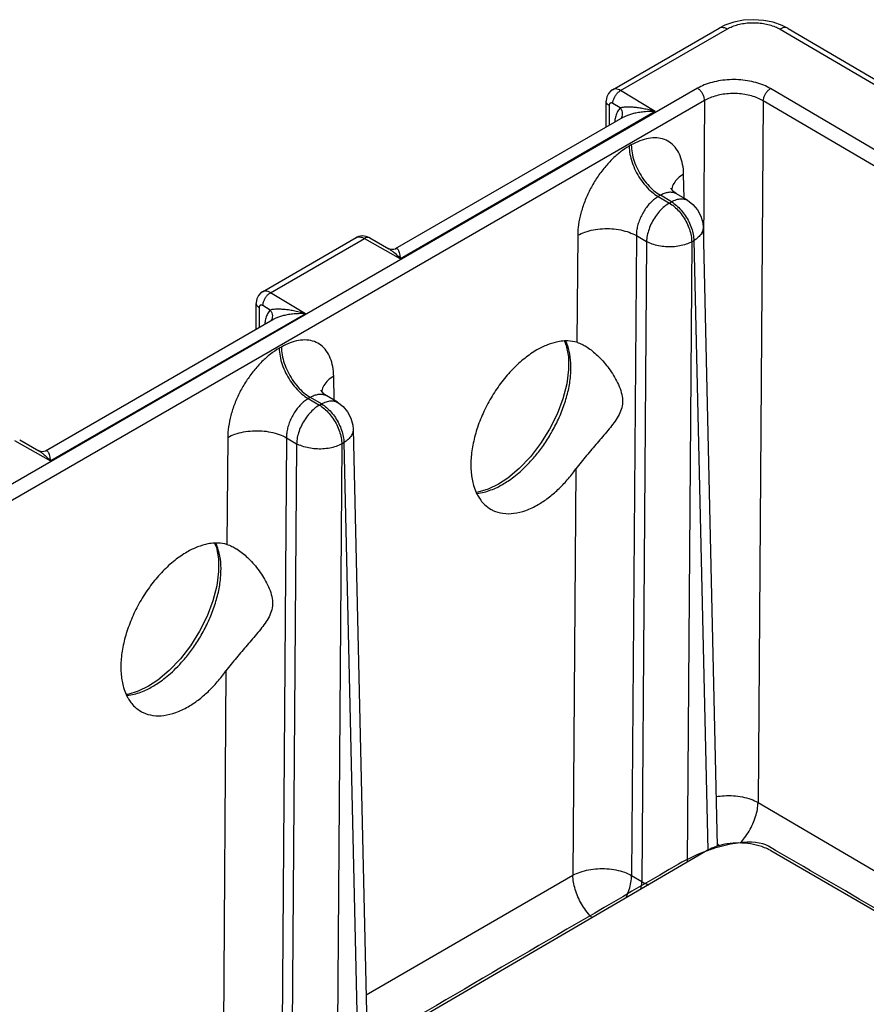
# Model space of a CAD drawing. Header units: inches. Extents: x 0 to 34, y 0 to 22.
# Tile 24 of 94: x 8.5 to 10.1, y 16.5 to 18.3. Entities that reach past the tile are written whole.
import ezdxf

# ---------------------------------------------------------------- set-up
doc = ezdxf.new("R2010")
doc.units = ezdxf.units.IN
doc.header["$LTSCALE"] = 1.87
doc.header["$MEASUREMENT"] = 0
doc.layers.get('0').update_dxf_attribs({"linetype": 'CONTINUOUS'})
doc.layers.add('DATUMCURVES', color=7, linetype='CONTINUOUS')

msp = doc.modelspace()

# ---------------------------------------------------------------- linework, layer by layer
at = {"color": 7, "linetype": 'CONTINUOUS'}
for p, q in [((9.8623, 18.3006), (9.8452, 18.2947)), ((9.6342, 18.1737), (9.8347, 18.2895)), ((9.6493, 18.172), (9.8499, 18.2879)), ((9.8452, 18.2947), (9.8347, 18.2895)), ((9.9489, 18.2874), (12.26, 16.9297)), ((9.9639, 18.2888), (9.953, 18.2944)), ((9.9639, 18.2889), (12.275, 16.9312)), ((9.7938, 18.1764), (4.568, 15.1591)), ((9.7145, 18.1324), (9.6493, 18.172)), ((12.0681, 16.9202), (9.931, 18.1757)), ((9.8072, 18.1533), (4.5814, 15.136)), ((9.6221, 18.1032), (9.6221, 18.1518)), ((9.6485, 18.1394), (9.6348, 18.1478)), ((9.8072, 18.1533), (9.8052, 17.884)), ((9.9174, 18.1527), (9.9076, 16.8344)), ((12.0545, 16.8973), (9.9174, 18.1527)), ((9.7145, 18.1324), (9.2356, 17.8558)), ((9.6278, 18.1438), (9.6278, 18.1065)), ((9.6532, 18.1211), (9.226, 17.8745)), ((9.6694, 18.0699), (9.6654, 18.0676)), ((9.7688, 17.9695), (9.7678, 18.015)), ((9.724, 17.9752), (9.7201, 17.9729)), ((9.7201, 17.9729), (9.7409, 17.9607)), ((9.7448, 17.963), (9.724, 17.9752)), ((9.7409, 17.9607), (9.7448, 17.963)), ((9.7546, 17.9779), (9.7546, 17.9779)), ((9.7748, 17.9659), (9.7546, 17.9779)), ((9.8044, 17.9156), (9.8309, 16.7522)), ((8.9766, 17.794), (9.1527, 17.8957)), ((8.9917, 17.7923), (9.168, 17.8942)), ((9.168, 17.8942), (9.2356, 17.8558)), ((9.1778, 17.8953), (9.2139, 17.8748)), ((9.5687, 17.9001), (9.5672, 17.699)), ((9.679, 17.8995), (9.67, 16.6972)), ((9.679, 17.8995), (9.6981, 17.8883)), ((9.7829, 17.8879), (9.7869, 17.8901)), ((9.7869, 17.8901), (9.813, 16.7446)), ((9.6981, 17.8883), (9.6891, 16.686)), ((9.7829, 17.8879), (9.7742, 16.7222)), ((9.0569, 17.7527), (8.9917, 17.7923)), ((8.9645, 17.7235), (8.9645, 17.7721)), ((8.9702, 17.7641), (8.9701, 17.7268)), ((8.9909, 17.7597), (8.9772, 17.7681)), ((8.9956, 17.7414), (8.5684, 17.4948)), ((9.0569, 17.7527), (8.5779, 17.4761)), ((9.0118, 17.6902), (9.0078, 17.6879)), ((9.1112, 17.5898), (9.1102, 17.6353)), ((9.0664, 17.5955), (9.0625, 17.5932)), ((9.0625, 17.5932), (9.0833, 17.581)), ((9.0872, 17.5833), (9.0664, 17.5955)), ((9.097, 17.5982), (9.0969, 17.5982)), ((9.1172, 17.5863), (9.097, 17.5982)), ((9.0833, 17.581), (9.0872, 17.5833)), ((8.9111, 17.5204), (8.9096, 17.3193)), ((9.0214, 17.5198), (9.0124, 16.3175)), ((9.0214, 17.5198), (9.0405, 17.5086)), ((9.1468, 17.5359), (9.1733, 16.3718)), ((8.5104, 17.5145), (8.5779, 17.4761)), ((8.5201, 17.5156), (8.5563, 17.4951)), ((9.0405, 17.5086), (9.0315, 16.3063)), ((9.1253, 17.5082), (9.1166, 16.3387)), ((9.1253, 17.5082), (9.1293, 17.5105)), ((9.1293, 17.5105), (9.1554, 16.3614)), ((9.5654, 17.4612), (9.5597, 16.6977)), ((8.9078, 17.0815), (8.9021, 16.318)), ((9.9076, 16.8344), (10.9677, 16.2116)), ((9.8117, 16.744), (5.7633, 14.3836)), ((10.3468, 16.5023), (9.9319, 16.7437)), ((9.171, 16.4733), (9.5597, 16.6977)), ((9.67, 16.6972), (9.6891, 16.686))]:
    msp.add_line(p, q, dxfattribs=at)
for points in [[(9.953, 18.2944), (9.9359, 18.3004), (9.9178, 18.3039), (9.8991, 18.3052), (9.8804, 18.3041), (9.8623, 18.3006)], [(9.6342, 18.1737), (9.6309, 18.1714), (9.6265, 18.1666), (9.6235, 18.1605), (9.6222, 18.1536), (9.6221, 18.1518)], [(9.7546, 17.9779), (9.7496, 17.9815), (9.746, 17.9854), (9.7444, 17.9881), (9.7442, 17.9886)], [(9.7748, 17.9659), (9.7853, 17.9582), (9.7939, 17.9481), (9.8002, 17.9363), (9.8038, 17.9233), (9.8044, 17.9156)], [(9.1778, 17.8953), (9.1709, 17.8981), (9.1637, 17.8988), (9.157, 17.8976), (9.1527, 17.8957)], [(9.2261, 17.8745), (9.2256, 17.8743), (9.223, 17.8734), (9.2193, 17.8732), (9.2155, 17.874), (9.2139, 17.8748)], [(8.9766, 17.794), (8.9733, 17.7917), (8.9689, 17.7869), (8.9659, 17.7808), (8.9646, 17.7739), (8.9645, 17.7721)], [(9.544, 17.7011), (9.5473, 17.693), (9.5512, 17.6719), (9.5515, 17.6479), (9.5481, 17.6213), (9.5409, 17.5931), (9.5301, 17.5642), (9.5159, 17.5358), (9.499, 17.5087), (9.4798, 17.4839), (9.459, 17.4621), (9.4373, 17.444), (9.42, 17.4327)], [(9.0969, 17.5982), (9.092, 17.6018), (9.0884, 17.6057), (9.0868, 17.6084), (9.0866, 17.6089)], [(9.1172, 17.5863), (9.1277, 17.5785), (9.1363, 17.5684), (9.1426, 17.5566), (9.1461, 17.5436), (9.1468, 17.5359)], [(8.5684, 17.4948), (8.568, 17.4946), (8.5654, 17.4937), (8.5617, 17.4935), (8.5579, 17.4943), (8.5563, 17.4951)], [(9.42, 17.4327), (9.4005, 17.4232), (9.3808, 17.4173), (9.3784, 17.4171)], [(8.8864, 17.3214), (8.8897, 17.3133), (8.8936, 17.2922), (8.8939, 17.2682), (8.8905, 17.2416), (8.8833, 17.2134), (8.8724, 17.1845), (8.8583, 17.1561), (8.8414, 17.129), (8.8222, 17.1042), (8.8013, 17.0824), (8.7797, 17.0643), (8.7624, 17.053)], [(8.7624, 17.053), (8.7429, 17.0435), (8.7232, 17.0376), (8.7208, 17.0374)]]:
    msp.add_lwpolyline(points, dxfattribs=at)
for points, knots in [([(9.8499, 18.2879), (9.8529, 18.2896), (9.8594, 18.2927), (9.8699, 18.2961), (9.8814, 18.2985), (9.8933, 18.2996), (9.9055, 18.2996), (9.9175, 18.2983), (9.9289, 18.2958), (9.9394, 18.2923), (9.9459, 18.2891), (9.9489, 18.2874)], [0, 0, 0, 0, 0.100665, 0.208866, 0.322733, 0.440154, 0.558847, 0.676373, 0.790452, 0.898961, 1, 1, 1, 1]), ([(9.8347, 18.2895), (9.8347, 18.2895), (9.8361, 18.2903), (9.8394, 18.2912), (9.8447, 18.2905), (9.8482, 18.2889), (9.8499, 18.2879)], [0, 0, 0, 0, 0.004778, 0.295568, 0.621473, 1, 1, 1, 1]), ([(9.9639, 18.2889), (9.9639, 18.2889), (9.9625, 18.2897), (9.9592, 18.2906), (9.954, 18.2899), (9.9506, 18.2884), (9.9489, 18.2874)], [0, 0, 0, 0, 0.014224, 0.301817, 0.6248, 1, 1, 1, 1]), ([(9.931, 18.1757), (9.9269, 18.1781), (9.918, 18.1825), (9.9034, 18.1874), (9.8875, 18.1908), (9.8709, 18.1926), (9.854, 18.1927), (9.8374, 18.1911), (9.8214, 18.1878), (9.8068, 18.183), (9.7979, 18.1787), (9.7938, 18.1764)], [0, 0, 0, 0, 0.099331, 0.208114, 0.323262, 0.441283, 0.559683, 0.677545, 0.792443, 0.900949, 1, 1, 1, 1]), ([(9.6493, 18.172), (9.6478, 18.1729), (9.6448, 18.1743), (9.6402, 18.1753), (9.6366, 18.1749), (9.6348, 18.174), (9.6342, 18.1737)], [0, 0, 0, 0, 0.327947, 0.616324, 0.873033, 1, 1, 1, 1]), ([(9.6348, 18.1478), (9.6348, 18.1496), (9.6354, 18.1534), (9.6375, 18.159), (9.6406, 18.1643), (9.6446, 18.1688), (9.6477, 18.1711), (9.6493, 18.172)], [0, 0, 0, 0, 0.186188, 0.391885, 0.60498, 0.811803, 1, 1, 1, 1]), ([(9.8072, 18.1533), (9.8071, 18.155), (9.8066, 18.1587), (9.8047, 18.1639), (9.8018, 18.1689), (9.7982, 18.1732), (9.7953, 18.1755), (9.7938, 18.1764)], [0, 0, 0, 0, 0.187338, 0.393528, 0.60646, 0.812655, 1, 1, 1, 1]), ([(9.9174, 18.1527), (9.9142, 18.1547), (9.907, 18.1582), (9.8953, 18.1622), (9.8825, 18.165), (9.8691, 18.1665), (9.8555, 18.1665), (9.8422, 18.1652), (9.8294, 18.1626), (9.8176, 18.1587), (9.8104, 18.1552), (9.8072, 18.1533)], [0, 0, 0, 0, 0.099696, 0.208479, 0.323528, 0.441372, 0.559566, 0.677266, 0.792077, 0.900591, 1, 1, 1, 1]), ([(9.9174, 18.1527), (9.9175, 18.1545), (9.9181, 18.1581), (9.92, 18.1634), (9.923, 18.1683), (9.9266, 18.1726), (9.9295, 18.1748), (9.931, 18.1757)], [0, 0, 0, 0, 0.187548, 0.393989, 0.607048, 0.813117, 1, 1, 1, 1]), ([(9.6278, 18.1438), (9.6264, 18.1446), (9.6242, 18.1463), (9.6224, 18.1494), (9.6222, 18.1512), (9.6222, 18.1518)], [0, 0, 0, 0, 0.45295, 0.834172, 1, 1, 1, 1]), ([(9.6348, 18.1478), (9.6343, 18.1481), (9.6333, 18.1485), (9.6318, 18.1489), (9.6304, 18.1487), (9.6292, 18.148), (9.6284, 18.1469), (9.6279, 18.1454), (9.6278, 18.1444), (9.6278, 18.1438)], [0, 0, 0, 0, 0.165135, 0.309837, 0.43824, 0.560503, 0.689365, 0.834531, 1, 1, 1, 1]), ([(9.6485, 18.1394), (9.6466, 18.1373), (9.6434, 18.1325), (9.64, 18.1242), (9.6386, 18.1173), (9.6381, 18.1133), (9.638, 18.1125)], [0, 0, 0, 0, 0.286223, 0.592165, 0.910148, 1, 1, 1, 1]), ([(9.7145, 18.1324), (9.7106, 18.1336), (9.7033, 18.1356), (9.6927, 18.1379), (9.6834, 18.1395), (9.6751, 18.1404), (9.6678, 18.1409), (9.6616, 18.141), (9.6563, 18.1407), (9.6521, 18.1402), (9.6496, 18.1397), (9.6485, 18.1394)], [0, 0, 0, 0, 0.181173, 0.341645, 0.482981, 0.607006, 0.715213, 0.808075, 0.885874, 0.949591, 1, 1, 1, 1]), ([(9.6485, 18.1394), (9.6497, 18.1378), (9.6515, 18.1343), (9.6528, 18.1287), (9.6522, 18.1234), (9.6508, 18.1204), (9.6499, 18.1191)], [0, 0, 0, 0, 0.278334, 0.54172, 0.788328, 1, 1, 1, 1]), ([(9.7145, 18.1324), (9.7103, 18.1326), (9.7022, 18.1327), (9.6908, 18.1319), (9.6807, 18.1305), (9.6719, 18.1285), (9.6643, 18.1262), (9.6581, 18.1237), (9.6546, 18.1219), (9.6531, 18.1211)], [0, 0, 0, 0, 0.201723, 0.38252, 0.543439, 0.685979, 0.811384, 0.919797, 1, 1, 1, 1]), ([(9.7678, 18.015), (9.7676, 18.0211), (9.7665, 18.0327), (9.762, 18.049), (9.7546, 18.0628), (9.7444, 18.0736), (9.7316, 18.0807), (9.7171, 18.0837), (9.7014, 18.0827), (9.6851, 18.078), (9.6746, 18.0729), (9.6694, 18.0699)], [0, 0, 0, 0, 0.126176, 0.242918, 0.350383, 0.450816, 0.54869, 0.649374, 0.757125, 0.874008, 1, 1, 1, 1]), ([(9.6654, 18.0676), (9.6597, 18.0643), (9.6484, 18.0566), (9.6324, 18.0424), (9.6171, 18.0254), (9.6033, 18.0062), (9.5913, 17.9855), (9.5815, 17.9638), (9.5743, 17.9419), (9.5699, 17.9207), (9.5687, 17.9068), (9.5687, 17.9001)], [0, 0, 0, 0, 0.097953, 0.204852, 0.318875, 0.437448, 0.557684, 0.676761, 0.791845, 0.900244, 1, 1, 1, 1]), ([(9.6654, 18.0676), (9.6655, 18.0626), (9.6666, 18.0523), (9.6707, 18.0367), (9.6772, 18.0212), (9.6858, 18.0063), (9.696, 17.9929), (9.7074, 17.9816), (9.7158, 17.9754), (9.7201, 17.9729)], [0, 0, 0, 0, 0.131483, 0.27408, 0.423864, 0.576128, 0.725913, 0.868514, 1, 1, 1, 1]), ([(9.6694, 18.0699), (9.6694, 18.0649), (9.6705, 18.0546), (9.6746, 18.039), (9.6812, 18.0235), (9.6897, 18.0086), (9.6999, 17.9952), (9.7113, 17.9839), (9.7198, 17.9777), (9.724, 17.9752)], [0, 0, 0, 0, 0.131482, 0.274078, 0.423862, 0.576126, 0.725912, 0.868513, 1, 1, 1, 1]), ([(9.7678, 18.015), (9.7639, 18.0127), (9.7569, 18.0077), (9.749, 17.9983), (9.746, 17.9908), (9.7453, 17.9869), (9.7452, 17.9866)], [0, 0, 0, 0, 0.363404, 0.683971, 0.970466, 1, 1, 1, 1]), ([(9.7201, 17.9729), (9.7176, 17.9715), (9.7127, 17.9681), (9.7058, 17.9619), (9.6992, 17.9545), (9.6933, 17.9461), (9.6882, 17.937), (9.6841, 17.9275), (9.6811, 17.9179), (9.6793, 17.9086), (9.679, 17.9025), (9.679, 17.8995)], [0, 0, 0, 0, 0.097843, 0.204372, 0.318, 0.43623, 0.556248, 0.675297, 0.790588, 0.899459, 1, 1, 1, 1]), ([(9.7546, 17.9779), (9.7535, 17.9785), (9.7505, 17.9799), (9.7449, 17.9811), (9.738, 17.9807), (9.7309, 17.9787), (9.7263, 17.9765), (9.724, 17.9752)], [0, 0, 0, 0, 0.11311, 0.312664, 0.524813, 0.753714, 1, 1, 1, 1]), ([(9.7448, 17.963), (9.7478, 17.9647), (9.7536, 17.9674), (9.7626, 17.9692), (9.7698, 17.9684), (9.7736, 17.9667), (9.7748, 17.9659)], [0, 0, 0, 0, 0.324767, 0.610398, 0.864912, 1, 1, 1, 1]), ([(9.7448, 17.963), (9.7481, 17.9611), (9.7546, 17.9564), (9.7633, 17.9476), (9.7712, 17.9373), (9.7778, 17.9259), (9.7828, 17.9139), (9.786, 17.902), (9.7868, 17.894), (9.7869, 17.8901)], [0, 0, 0, 0, 0.130872, 0.273504, 0.423346, 0.57574, 0.725662, 0.868398, 1, 1, 1, 1]), ([(9.7409, 17.9607), (9.7376, 17.9588), (9.7311, 17.9542), (9.7223, 17.9455), (9.7143, 17.9353), (9.7076, 17.924), (9.7025, 17.912), (9.6991, 17.9001), (9.6982, 17.8921), (9.6981, 17.8883)], [0, 0, 0, 0, 0.130503, 0.272948, 0.42276, 0.575247, 0.725336, 0.868259, 1, 1, 1, 1]), ([(9.7409, 17.9607), (9.7442, 17.9588), (9.7507, 17.9541), (9.7594, 17.9453), (9.7673, 17.935), (9.7739, 17.9236), (9.7789, 17.9116), (9.7821, 17.8997), (9.7829, 17.8917), (9.7829, 17.8879)], [0, 0, 0, 0, 0.131487, 0.274088, 0.423874, 0.576138, 0.725922, 0.868518, 1, 1, 1, 1]), ([(9.5687, 17.9001), (9.573, 17.9025), (9.5827, 17.9067), (9.5983, 17.9107), (9.6152, 17.9128), (9.6325, 17.9127), (9.6494, 17.9105), (9.665, 17.9062), (9.6746, 17.902), (9.679, 17.8995)], [0, 0, 0, 0, 0.130632, 0.273029, 0.423076, 0.575831, 0.726078, 0.868853, 1, 1, 1, 1]), ([(9.8044, 17.9156), (9.8045, 17.9141), (9.8041, 17.9099), (9.8013, 17.903), (9.7952, 17.8958), (9.7899, 17.8919), (9.7869, 17.8901)], [0, 0, 0, 0, 0.135598, 0.390781, 0.676314, 1, 1, 1, 1]), ([(9.1527, 17.8957), (9.1533, 17.896), (9.1552, 17.8969), (9.1589, 17.8973), (9.1635, 17.8964), (9.1665, 17.895), (9.168, 17.8942)], [0, 0, 0, 0, 0.126899, 0.384315, 0.67285, 1, 1, 1, 1]), ([(9.1777, 17.8953), (9.1772, 17.8956), (9.1755, 17.8963), (9.172, 17.8961), (9.1693, 17.8949), (9.168, 17.8942)], [0, 0, 0, 0, 0.167638, 0.545431, 1, 1, 1, 1]), ([(9.2139, 17.8748), (9.214, 17.8747), (9.2157, 17.8737), (9.2192, 17.8714), (9.2243, 17.8673), (9.2299, 17.8621), (9.2336, 17.858), (9.2356, 17.8558)], [0, 0, 0, 0, 0.015534, 0.207308, 0.430815, 0.692743, 1, 1, 1, 1]), ([(9.2261, 17.8745), (9.2265, 17.8748), (9.2276, 17.8753), (9.2294, 17.8751), (9.231, 17.8736), (9.2322, 17.8711), (9.2334, 17.8674), (9.2345, 17.8621), (9.2352, 17.8581), (9.2356, 17.8558)], [0, 0, 0, 0, 0.070038, 0.138317, 0.21697, 0.329163, 0.489427, 0.709272, 1, 1, 1, 1]), ([(9.7829, 17.8879), (9.7796, 17.886), (9.7722, 17.8828), (9.7602, 17.8797), (9.7472, 17.8781), (9.7339, 17.8782), (9.7209, 17.8799), (9.7088, 17.8831), (9.7014, 17.8864), (9.6981, 17.8883)], [0, 0, 0, 0, 0.130632, 0.273029, 0.423076, 0.575831, 0.726078, 0.868853, 1, 1, 1, 1]), ([(8.9917, 17.7923), (8.9902, 17.7932), (8.9872, 17.7946), (8.9826, 17.7956), (8.979, 17.7952), (8.9772, 17.7943), (8.9766, 17.794)], [0, 0, 0, 0, 0.327947, 0.616324, 0.873033, 1, 1, 1, 1]), ([(8.9772, 17.7681), (8.9772, 17.7699), (8.9778, 17.7737), (8.9798, 17.7793), (8.983, 17.7846), (8.9869, 17.7891), (8.9901, 17.7914), (8.9917, 17.7923)], [0, 0, 0, 0, 0.186188, 0.391885, 0.60498, 0.811803, 1, 1, 1, 1]), ([(8.9702, 17.7641), (8.9688, 17.7649), (8.9666, 17.7666), (8.9648, 17.7697), (8.9645, 17.7715), (8.9645, 17.7721)], [0, 0, 0, 0, 0.45295, 0.834172, 1, 1, 1, 1]), ([(8.9772, 17.7681), (8.9767, 17.7684), (8.9757, 17.7688), (8.9742, 17.7692), (8.9728, 17.769), (8.9716, 17.7683), (8.9707, 17.7672), (8.9702, 17.7658), (8.9702, 17.7647), (8.9702, 17.7641)], [0, 0, 0, 0, 0.165135, 0.309837, 0.43824, 0.560503, 0.689365, 0.834531, 1, 1, 1, 1]), ([(8.9909, 17.7597), (8.989, 17.7576), (8.9857, 17.7528), (8.9824, 17.7445), (8.981, 17.7376), (8.9805, 17.7336), (8.9804, 17.7328)], [0, 0, 0, 0, 0.286223, 0.592165, 0.910148, 1, 1, 1, 1]), ([(9.0569, 17.7527), (9.053, 17.7539), (9.0457, 17.7559), (9.0351, 17.7582), (9.0257, 17.7598), (9.0175, 17.7607), (9.0102, 17.7612), (9.004, 17.7613), (8.9987, 17.761), (8.9945, 17.7605), (8.992, 17.76), (8.9909, 17.7597)], [0, 0, 0, 0, 0.181173, 0.341645, 0.482981, 0.607006, 0.715213, 0.808075, 0.885874, 0.949591, 1, 1, 1, 1]), ([(8.9909, 17.7597), (8.9921, 17.7581), (8.9939, 17.7546), (8.9952, 17.749), (8.9946, 17.7437), (8.9932, 17.7407), (8.9923, 17.7394)], [0, 0, 0, 0, 0.278334, 0.54172, 0.788328, 1, 1, 1, 1]), ([(9.0569, 17.7527), (9.0527, 17.7529), (9.0446, 17.753), (9.0332, 17.7523), (9.0231, 17.7508), (9.0142, 17.7488), (9.0067, 17.7465), (9.0005, 17.7441), (8.997, 17.7422), (8.9955, 17.7414)], [0, 0, 0, 0, 0.201723, 0.38252, 0.543439, 0.685979, 0.811384, 0.919797, 1, 1, 1, 1]), ([(9.1102, 17.6353), (9.11, 17.6414), (9.1089, 17.653), (9.1044, 17.6693), (9.097, 17.6831), (9.0867, 17.6939), (9.074, 17.701), (9.0595, 17.704), (9.0437, 17.703), (9.0275, 17.6983), (9.017, 17.6932), (9.0118, 17.6902)], [0, 0, 0, 0, 0.126176, 0.242918, 0.350383, 0.450816, 0.54869, 0.649374, 0.757125, 0.874008, 1, 1, 1, 1]), ([(9.0078, 17.6879), (9.0021, 17.6846), (8.9908, 17.6769), (8.9748, 17.6627), (8.9595, 17.6457), (8.9457, 17.6265), (8.9336, 17.6058), (8.9239, 17.5841), (8.9167, 17.5622), (8.9123, 17.541), (8.9111, 17.5271), (8.9111, 17.5204)], [0, 0, 0, 0, 0.097953, 0.204852, 0.318875, 0.437448, 0.557684, 0.676761, 0.791845, 0.900244, 1, 1, 1, 1]), ([(9.0078, 17.6879), (9.0079, 17.6829), (9.009, 17.6726), (9.0131, 17.657), (9.0196, 17.6415), (9.0282, 17.6267), (9.0384, 17.6132), (9.0498, 17.6019), (9.0582, 17.5957), (9.0625, 17.5932)], [0, 0, 0, 0, 0.131483, 0.27408, 0.423864, 0.576128, 0.725913, 0.868514, 1, 1, 1, 1]), ([(9.0118, 17.6902), (9.0118, 17.6852), (9.0129, 17.6749), (9.017, 17.6593), (9.0235, 17.6438), (9.0321, 17.6289), (9.0423, 17.6155), (9.0537, 17.6042), (9.0621, 17.598), (9.0664, 17.5955)], [0, 0, 0, 0, 0.131482, 0.274078, 0.423862, 0.576126, 0.725912, 0.868513, 1, 1, 1, 1]), ([(9.4274, 17.432), (9.4308, 17.4339), (9.4381, 17.4385), (9.4494, 17.4466), (9.4619, 17.457), (9.4755, 17.4701), (9.49, 17.4863), (9.505, 17.5059), (9.5196, 17.5289), (9.5329, 17.5545), (9.5437, 17.5815), (9.5515, 17.6086), (9.5558, 17.6348), (9.5565, 17.6595), (9.5537, 17.6817), (9.5492, 17.6952), (9.5464, 17.7013)], [0, 0, 0, 0, 0.037582, 0.081475, 0.132718, 0.192274, 0.260949, 0.339316, 0.426819, 0.51994, 0.613277, 0.703089, 0.787566, 0.865567, 0.936636, 1, 1, 1, 1]), ([(9.5439, 17.7015), (9.5398, 17.7013), (9.5289, 17.6999), (9.5113, 17.6946), (9.4985, 17.6883), (9.492, 17.6846)], [0, 0, 0, 0, 0.225718, 0.595701, 1, 1, 1, 1]), ([(9.5672, 17.699), (9.5617, 17.7006), (9.5538, 17.7017), (9.546, 17.7016), (9.5439, 17.7015)], [0, 0, 0, 0, 0.736901, 1, 1, 1, 1]), ([(9.5846, 17.691), (9.5852, 17.6906), (9.5892, 17.6881), (9.5965, 17.6827), (9.6064, 17.6741), (9.6161, 17.664), (9.6254, 17.6527), (9.6342, 17.6402), (9.642, 17.6267), (9.6485, 17.6125), (9.6528, 17.5979), (9.6536, 17.5831), (9.6498, 17.5693), (9.643, 17.5567), (9.6347, 17.5448), (9.6254, 17.5331), (9.6155, 17.5214), (9.6053, 17.5097), (9.5951, 17.498), (9.5849, 17.4861), (9.575, 17.4739), (9.5685, 17.4655), (9.5654, 17.4612)], [0, 0, 0, 0, 0.007425, 0.050094, 0.09615, 0.145587, 0.19765, 0.251306, 0.306449, 0.36214, 0.416118, 0.467083, 0.51601, 0.565791, 0.617084, 0.669631, 0.723899, 0.77888, 0.833615, 0.888312, 0.943622, 1, 1, 1, 1]), ([(9.5672, 17.699), (9.5704, 17.6981), (9.5764, 17.6957), (9.582, 17.6926), (9.5846, 17.691)], [0, 0, 0, 0, 0.527796, 1, 1, 1, 1]), ([(9.492, 17.6846), (9.484, 17.68), (9.4681, 17.6689), (9.4461, 17.6487), (9.4256, 17.6249), (9.4074, 17.5982), (9.3921, 17.5696), (9.3801, 17.5399), (9.3719, 17.5102), (9.3677, 17.4815), (9.3677, 17.4547), (9.3715, 17.4332), (9.3759, 17.4211), (9.3778, 17.4169)], [0, 0, 0, 0, 0.089389, 0.185612, 0.286666, 0.390976, 0.495549, 0.598864, 0.697777, 0.791304, 0.877066, 0.95523, 1, 1, 1, 1]), ([(9.1102, 17.6353), (9.1063, 17.633), (9.0993, 17.628), (9.0914, 17.6186), (9.0883, 17.6111), (9.0877, 17.6072), (9.0876, 17.6069)], [0, 0, 0, 0, 0.363404, 0.683971, 0.970466, 1, 1, 1, 1]), ([(9.0625, 17.5932), (9.06, 17.5918), (9.0551, 17.5884), (9.0482, 17.5822), (9.0416, 17.5748), (9.0357, 17.5664), (9.0306, 17.5573), (9.0265, 17.5478), (9.0235, 17.5382), (9.0217, 17.5289), (9.0213, 17.5228), (9.0214, 17.5198)], [0, 0, 0, 0, 0.097843, 0.204372, 0.318, 0.43623, 0.556248, 0.675297, 0.790588, 0.899459, 1, 1, 1, 1]), ([(9.0969, 17.5982), (9.0959, 17.5988), (9.0929, 17.6002), (9.0873, 17.6014), (9.0804, 17.601), (9.0733, 17.599), (9.0687, 17.5968), (9.0664, 17.5955)], [0, 0, 0, 0, 0.11311, 0.312664, 0.524813, 0.753714, 1, 1, 1, 1]), ([(9.0833, 17.581), (9.08, 17.5791), (9.0735, 17.5745), (9.0647, 17.5658), (9.0567, 17.5556), (9.05, 17.5443), (9.0449, 17.5323), (9.0415, 17.5204), (9.0406, 17.5124), (9.0405, 17.5086)], [0, 0, 0, 0, 0.130503, 0.272948, 0.42276, 0.575247, 0.725336, 0.868259, 1, 1, 1, 1]), ([(9.0833, 17.581), (9.0866, 17.5791), (9.0931, 17.5744), (9.1018, 17.5656), (9.1097, 17.5553), (9.1163, 17.5439), (9.1213, 17.5319), (9.1244, 17.52), (9.1253, 17.512), (9.1253, 17.5082)], [0, 0, 0, 0, 0.131487, 0.274088, 0.423874, 0.576138, 0.725922, 0.868518, 1, 1, 1, 1]), ([(9.0872, 17.5833), (9.0902, 17.585), (9.096, 17.5877), (9.105, 17.5895), (9.1122, 17.5887), (9.116, 17.587), (9.1172, 17.5862)], [0, 0, 0, 0, 0.324767, 0.610398, 0.864912, 1, 1, 1, 1]), ([(9.0872, 17.5833), (9.0905, 17.5814), (9.097, 17.5767), (9.1057, 17.5679), (9.1136, 17.5576), (9.1202, 17.5462), (9.1252, 17.5342), (9.1284, 17.5223), (9.1292, 17.5143), (9.1293, 17.5105)], [0, 0, 0, 0, 0.130872, 0.273504, 0.423346, 0.57574, 0.725662, 0.868398, 1, 1, 1, 1]), ([(8.9111, 17.5204), (8.9154, 17.5228), (8.925, 17.527), (8.9407, 17.531), (8.9576, 17.5331), (8.9749, 17.533), (8.9918, 17.5308), (9.0074, 17.5265), (9.017, 17.5223), (9.0214, 17.5198)], [0, 0, 0, 0, 0.130632, 0.273029, 0.423076, 0.575831, 0.726078, 0.868853, 1, 1, 1, 1]), ([(9.1468, 17.5359), (9.1468, 17.5344), (9.1465, 17.5302), (9.1437, 17.5233), (9.1376, 17.5161), (9.1323, 17.5122), (9.1293, 17.5105)], [0, 0, 0, 0, 0.135598, 0.390781, 0.676314, 1, 1, 1, 1]), ([(9.1253, 17.5082), (9.122, 17.5063), (9.1146, 17.5031), (9.1026, 17.5), (9.0896, 17.4984), (9.0762, 17.4985), (9.0633, 17.5002), (9.0512, 17.5034), (9.0438, 17.5067), (9.0405, 17.5086)], [0, 0, 0, 0, 0.130632, 0.273029, 0.423076, 0.575831, 0.726078, 0.868853, 1, 1, 1, 1]), ([(8.5563, 17.4951), (8.5564, 17.495), (8.5581, 17.494), (8.5616, 17.4917), (8.5667, 17.4876), (8.5722, 17.4824), (8.576, 17.4783), (8.5779, 17.4761)], [0, 0, 0, 0, 0.015534, 0.207308, 0.430815, 0.692743, 1, 1, 1, 1]), ([(8.5684, 17.4948), (8.5689, 17.4951), (8.5699, 17.4956), (8.5718, 17.4954), (8.5734, 17.4939), (8.5746, 17.4914), (8.5758, 17.4877), (8.5769, 17.4824), (8.5776, 17.4784), (8.5779, 17.4761)], [0, 0, 0, 0, 0.070038, 0.138317, 0.21697, 0.329163, 0.489427, 0.709272, 1, 1, 1, 1]), ([(9.4942, 17.3941), (9.5008, 17.3978), (9.5138, 17.4066), (9.5322, 17.4223), (9.5497, 17.4406), (9.5603, 17.4541), (9.5654, 17.4612)], [0, 0, 0, 0, 0.230815, 0.476355, 0.733761, 1, 1, 1, 1]), ([(9.3793, 17.4151), (9.3793, 17.4151), (9.384, 17.4156), (9.3929, 17.4172), (9.4055, 17.4213), (9.4169, 17.4263), (9.424, 17.43), (9.4274, 17.432)], [0, 0, 0, 0, 0.003372, 0.273577, 0.530998, 0.77359, 1, 1, 1, 1]), ([(9.3778, 17.4169), (9.3789, 17.4145), (9.3815, 17.4095), (9.3847, 17.4047), (9.3865, 17.4023)], [0, 0, 0, 0, 0.467004, 1, 1, 1, 1]), ([(9.3865, 17.4023), (9.3887, 17.3994), (9.3945, 17.3928), (9.4016, 17.3875), (9.4061, 17.3851)], [0, 0, 0, 0, 0.42195, 1, 1, 1, 1]), ([(9.4061, 17.3851), (9.4072, 17.3844), (9.4141, 17.3808), (9.4285, 17.3767), (9.4498, 17.377), (9.4722, 17.3828), (9.4869, 17.3898), (9.4942, 17.3941)], [0, 0, 0, 0, 0.042209, 0.25199, 0.476436, 0.724882, 1, 1, 1, 1]), ([(8.7698, 17.0523), (8.7732, 17.0543), (8.7805, 17.0588), (8.7918, 17.067), (8.8043, 17.0774), (8.8179, 17.0904), (8.8324, 17.1066), (8.8474, 17.1262), (8.862, 17.1492), (8.8753, 17.1748), (8.8861, 17.2018), (8.8938, 17.2289), (8.8981, 17.2551), (8.8989, 17.2798), (8.8961, 17.302), (8.8916, 17.3155), (8.8888, 17.3216)], [0, 0, 0, 0, 0.037582, 0.081475, 0.132718, 0.192274, 0.260949, 0.339316, 0.426819, 0.51994, 0.613277, 0.703089, 0.787566, 0.865567, 0.936636, 1, 1, 1, 1]), ([(8.8863, 17.3218), (8.8822, 17.3216), (8.8713, 17.3202), (8.8536, 17.3149), (8.8408, 17.3086), (8.8344, 17.3049)], [0, 0, 0, 0, 0.225718, 0.595701, 1, 1, 1, 1]), ([(8.9096, 17.3193), (8.9041, 17.3209), (8.8962, 17.322), (8.8884, 17.3219), (8.8863, 17.3218)], [0, 0, 0, 0, 0.736901, 1, 1, 1, 1]), ([(8.9096, 17.3193), (8.9128, 17.3184), (8.9188, 17.316), (8.9244, 17.3129), (8.927, 17.3113)], [0, 0, 0, 0, 0.527796, 1, 1, 1, 1]), ([(8.8344, 17.3049), (8.8264, 17.3003), (8.8105, 17.2892), (8.7884, 17.269), (8.768, 17.2452), (8.7498, 17.2185), (8.7344, 17.1899), (8.7225, 17.1602), (8.7142, 17.1305), (8.7101, 17.1018), (8.7101, 17.075), (8.7139, 17.0535), (8.7183, 17.0414), (8.7202, 17.0372)], [0, 0, 0, 0, 0.089389, 0.185612, 0.286666, 0.390976, 0.495549, 0.598864, 0.697777, 0.791304, 0.877066, 0.95523, 1, 1, 1, 1]), ([(8.927, 17.3113), (8.9276, 17.3109), (8.9316, 17.3084), (8.9389, 17.303), (8.9488, 17.2944), (8.9584, 17.2843), (8.9678, 17.273), (8.9766, 17.2605), (8.9844, 17.247), (8.9909, 17.2328), (8.9952, 17.2182), (8.996, 17.2034), (8.9922, 17.1896), (8.9854, 17.177), (8.9771, 17.1651), (8.9678, 17.1534), (8.9579, 17.1417), (8.9477, 17.13), (8.9375, 17.1183), (8.9273, 17.1064), (8.9173, 17.0942), (8.9109, 17.0858), (8.9078, 17.0815)], [0, 0, 0, 0, 0.007425, 0.050094, 0.09615, 0.145587, 0.19765, 0.251306, 0.306449, 0.36214, 0.416118, 0.467083, 0.51601, 0.565791, 0.617084, 0.669631, 0.723899, 0.77888, 0.833615, 0.888312, 0.943622, 1, 1, 1, 1]), ([(8.8366, 17.0144), (8.8432, 17.0181), (8.8562, 17.0269), (8.8746, 17.0426), (8.892, 17.0609), (8.9027, 17.0744), (8.9078, 17.0815)], [0, 0, 0, 0, 0.230815, 0.476355, 0.733761, 1, 1, 1, 1]), ([(8.7217, 17.0354), (8.7217, 17.0354), (8.7264, 17.0359), (8.7353, 17.0376), (8.7479, 17.0416), (8.7593, 17.0466), (8.7664, 17.0503), (8.7698, 17.0523)], [0, 0, 0, 0, 0.003372, 0.273577, 0.530998, 0.77359, 1, 1, 1, 1]), ([(8.7202, 17.0372), (8.7213, 17.0348), (8.7239, 17.0298), (8.727, 17.025), (8.7289, 17.0226)], [0, 0, 0, 0, 0.467004, 1, 1, 1, 1]), ([(8.7289, 17.0226), (8.7311, 17.0197), (8.7369, 17.0131), (8.744, 17.0078), (8.7484, 17.0054)], [0, 0, 0, 0, 0.42195, 1, 1, 1, 1]), ([(8.7484, 17.0054), (8.7496, 17.0047), (8.7565, 17.0011), (8.7709, 16.997), (8.7921, 16.9973), (8.8146, 17.0031), (8.8293, 17.0101), (8.8366, 17.0144)], [0, 0, 0, 0, 0.042209, 0.25199, 0.476436, 0.724882, 1, 1, 1, 1]), ([(9.8288, 16.8455), (9.8337, 16.8464), (9.8445, 16.8476), (9.8611, 16.8475), (9.878, 16.8453), (9.8937, 16.8411), (9.9033, 16.8368), (9.9076, 16.8344)], [0, 0, 0, 0, 0.185756, 0.401374, 0.61345, 0.814975, 1, 1, 1, 1]), ([(9.874, 16.7581), (9.877, 16.7613), (9.883, 16.7686), (9.891, 16.7806), (9.8979, 16.7939), (9.9032, 16.8075), (9.9065, 16.8211), (9.9075, 16.83), (9.9076, 16.8344)], [0, 0, 0, 0, 0.154764, 0.332087, 0.50951, 0.68259, 0.847219, 1, 1, 1, 1]), ([(9.8309, 16.7524), (9.8302, 16.7522), (9.8236, 16.75), (9.8171, 16.7472), (9.8117, 16.744)], [0, 0, 0, 0, 0.095804, 1, 1, 1, 1]), ([(9.8352, 16.7531), (9.8338, 16.7544), (9.8323, 16.7559), (9.8309, 16.7575), (9.8308, 16.7576)], [0, 0, 0, 0, 0.908105, 1, 1, 1, 1]), ([(9.9144, 16.7516), (9.9077, 16.7539), (9.8935, 16.7572), (9.8716, 16.7589), (9.8505, 16.7574), (9.837, 16.7543), (9.8309, 16.7524)], [0, 0, 0, 0, 0.252639, 0.513054, 0.772812, 1, 1, 1, 1]), ([(9.5597, 16.6977), (9.5641, 16.7002), (9.5737, 16.7043), (9.5893, 16.7084), (9.6062, 16.7104), (9.6235, 16.7104), (9.6404, 16.7081), (9.6561, 16.7039), (9.6657, 16.6997), (9.67, 16.6972)], [0, 0, 0, 0, 0.130632, 0.273029, 0.423076, 0.575831, 0.726078, 0.868853, 1, 1, 1, 1]), ([(9.5956, 16.618), (9.5949, 16.6186), (9.5908, 16.6228), (9.5839, 16.6312), (9.5757, 16.6438), (9.5689, 16.6571), (9.5638, 16.6709), (9.5606, 16.6844), (9.5598, 16.6934), (9.5597, 16.6977)], [0, 0, 0, 0, 0.031873, 0.196339, 0.365035, 0.533738, 0.698265, 0.854745, 1, 1, 1, 1]), ([(9.6593, 16.655), (9.6596, 16.6557), (9.6619, 16.6608), (9.6656, 16.6704), (9.669, 16.6839), (9.6699, 16.6929), (9.67, 16.6972)], [0, 0, 0, 0, 0.047593, 0.38367, 0.703338, 1, 1, 1, 1]), ([(9.6891, 16.686), (9.6917, 16.6844), (9.6959, 16.6822), (9.7003, 16.6805), (9.702, 16.6799)], [0, 0, 0, 0, 0.627274, 1, 1, 1, 1])]:
    msp.add_open_spline(points, degree=3, knots=knots, dxfattribs=at)
for points in [[(9.9252, 16.7472), (9.9217, 16.7489), (9.9181, 16.7503), (9.9144, 16.7516)], [(9.9319, 16.7437), (9.9297, 16.745), (9.9275, 16.7461), (9.9252, 16.7472)], [(9.6875, 16.6716), (9.6885, 16.6763), (9.689, 16.6811), (9.6891, 16.686)]]:
    msp.add_open_spline(points, degree=3, dxfattribs=at)
at = {"layer": 'DATUMCURVES', "color": 40, "linetype": 'CONTINUOUS'}
for points in [[(9.9274, 16.7521, -3.2364), (9.9145, 16.7596, -3.2467), (9.8939, 16.7613, -3.249), (9.8696, 16.7582, -3.2443)], [(9.9274, 16.7521, -3.2364), (9.9145, 16.7596, -3.2467), (9.8939, 16.7613, -3.249), (9.8696, 16.7582, -3.2443)], [(9.8098, 16.7429, -3.2224), (9.7924, 16.7365, -3.2132), (9.7748, 16.7283, -3.2016), (9.7582, 16.7186, -3.1878)], [(9.8098, 16.7429, -3.2224), (9.7924, 16.7365, -3.2132), (9.7748, 16.7283, -3.2016), (9.7582, 16.7186, -3.1878)], [(9.831, 16.7499, -3.2324), (9.824, 16.7479, -3.2295), (9.8169, 16.7456, -3.2261), (9.8098, 16.7429, -3.2224)], [(9.831, 16.7499, -3.2324), (9.824, 16.7479, -3.2295), (9.8169, 16.7456, -3.2261), (9.8098, 16.7429, -3.2224)], [(9.8696, 16.7582, -3.2443), (9.8575, 16.7567, -3.242), (9.8444, 16.7539, -3.238), (9.831, 16.7499, -3.2324)], [(9.8696, 16.7582, -3.2443), (9.8575, 16.7567, -3.242), (9.8444, 16.7539, -3.238), (9.831, 16.7499, -3.2324)], [(10.347, 16.508, -2.9001), (10.2071, 16.5893, -3.0122), (10.0673, 16.6707, -3.1243), (9.9274, 16.7521, -3.2364)], [(10.347, 16.508, -2.9001), (10.2071, 16.5893, -3.0122), (10.0673, 16.6707, -3.1243), (9.9274, 16.7521, -3.2364)], [(9.7582, 16.7186, -3.1878), (9.5715, 16.6098, -3.034), (9.3849, 16.5009, -2.8801), (9.1982, 16.3921, -2.7262)], [(9.7582, 16.7186, -3.1878), (9.5715, 16.6098, -3.034), (9.3849, 16.5009, -2.8801), (9.1982, 16.3921, -2.7262)]]:
    msp.add_open_spline(points, degree=3, dxfattribs=at)

doc.saveas('drawing.dxf')
